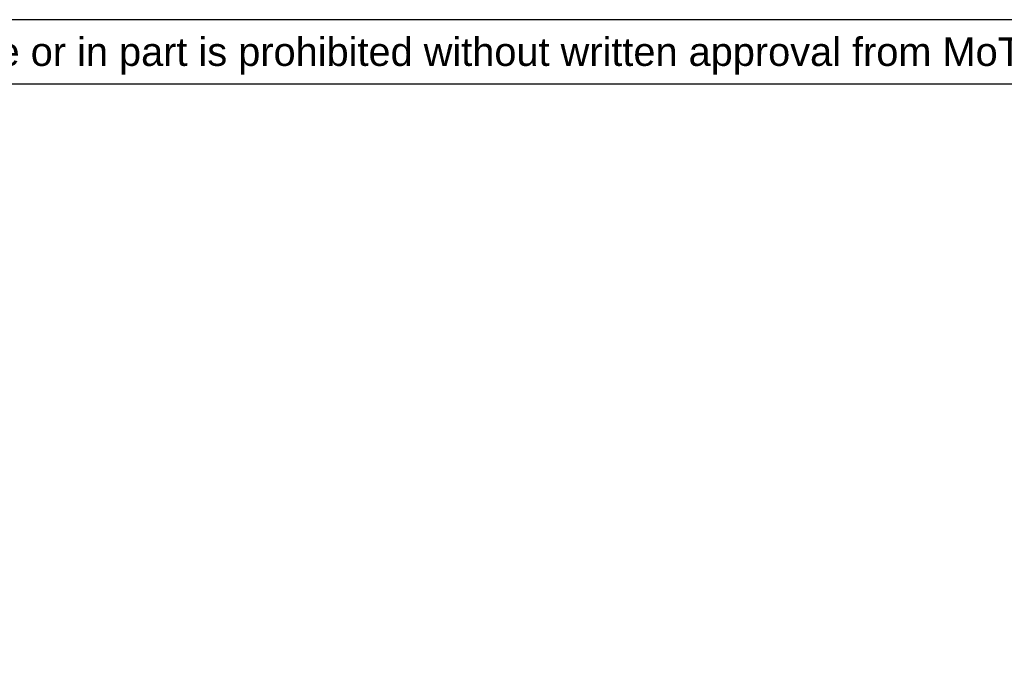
# Model space of a CAD drawing. Header units: millimetres. Extents: x 0 to 283, y 0 to 196.
# Tile 23 of 32: x 69 to 139, y 151 to 196. Entities that reach past the tile are written whole.
import ezdxf
from ezdxf.enums import TextEntityAlignment as Align

# ---------------------------------------------------------------- set-up
doc = ezdxf.new("R2010")
doc.units = ezdxf.units.MM
for name, color, linetype in [('BORDER', 3, 'CONTINUOUS'), ('BORDERTEXT', 7, 'CONTINUOUS'), ('DIM', 7, 'CONTINUOUS')]:
    doc.layers.add(name, color=color, linetype=linetype)
doc.styles.add('SANSSERIF', font='sanss___.ttf')

# ---------------------------------------------------------------- blocks, each defined once
blk = doc.blocks.new('Prof-A4_Motec_Mech_No-Billhead')
at = {"layer": 'BORDER'}
blk.add_lwpolyline([(0, 0), (283, 0), (283, 196), (0, 196)], close=True, dxfattribs=at)
blk.add_lwpolyline([(0, 191.5), (151.5, 191.5), (151.5, 196)], dxfattribs=at)
at = {"layer": 'BORDER', "style": 'SANSSERIF'}
blk.add_text('MoTeC Pty Ltd                    . Reproduction in whole or in part is prohibited without written approval from MoTeC Pty Ltd.', height=2, dxfattribs=at).set_placement((5.9, 193.75), align=Align.MIDDLE_LEFT)
at = {"layer": 'BORDERTEXT', "style": 'SANSSERIF', "flags": 4}
blk.add_attdef('2011', (24.994, 192.75), '', height=2, dxfattribs=at)
at = {"layer": 'BORDERTEXT', "style": 'SANSSERIF'}
blk.add_attdef('-2011', (31.823, 192.75), '', height=2, dxfattribs=at)
at = {"layer": 'BORDERTEXT', "style": 'SANSSERIF', "flags": 4}
for tag, p in [('0.5%%D', (229.572, 18.75)), ('0.15', (214.384, 18.75))]:
    blk.add_attdef(tag, text='', height=2.5, dxfattribs=at).set_placement(p, align=Align.MIDDLE_LEFT)
blk.add_attdef('1:2', text='', height=2.5, dxfattribs=at).set_placement((252.644, 18.75), align=Align.MIDDLE)
at = {"layer": 'BORDERTEXT', "style": 'SANSSERIF'}
for tag, height, p in [('TITLE', 3, (193, 11.25)), ('1of1', 2.5, (248, 5.2)), ('SPU88888', 3.5, (270.5, 5.2)), ('22.12.2012', 2.5, (155.654, 3.75)), ('INT', 2.5, (215.158, 3.75)), ('A', 2.5, (232.484, 3.75))]:
    blk.add_attdef(tag, text='', height=height, dxfattribs=at).set_placement(p, align=Align.MIDDLE)

msp = doc.modelspace()

# ---------------------------------------------------------------- block references
at = {"layer": 'DIM'}
msp.add_blockref('Prof-A4_Motec_Mech_No-Billhead', (0, 0), dxfattribs=at)

doc.saveas('drawing.dxf')
